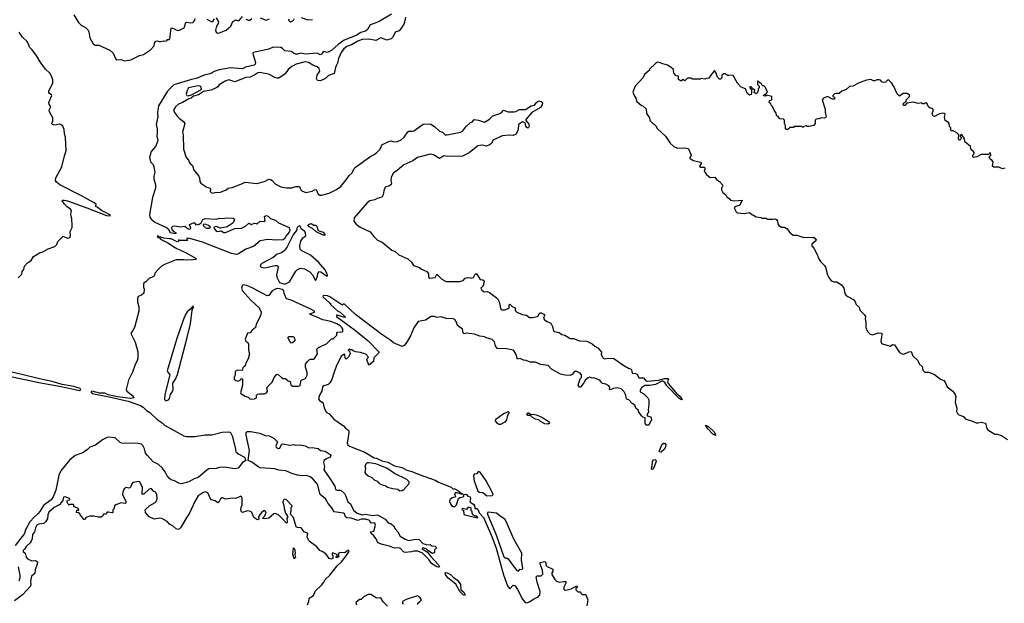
# Model space of a CAD drawing. Extents: x 2206940 to 2356632, y 511582 to 673215.
# Tile 138 of 228: x 2310871 to 2322468, y 594295 to 601170. Entities that reach past the tile are written whole.
import ezdxf

# ---------------------------------------------------------------- set-up
doc = ezdxf.new("R2010")
doc.units = 0

msp = doc.modelspace()

# ---------------------------------------------------------------- linework, layer by layer
at = {"layer": '0CON10XD'}
for points in [[(2315250, 601235), (2315105, 601148), (2315046, 601124), (2315000, 601110), (2314968, 601055), (2314946, 601035), (2314891, 601019), (2314835, 600983), (2314692, 600928), (2314621, 600879), (2314543, 600805), (2314495, 600784), (2314455, 600793), (2314445, 600790), (2314425, 600763), (2314410, 600755), (2314375, 600777), (2314235, 600763), (2314183, 600777), (2314142, 600765), (2314120, 600765), (2314101, 600771), (2314073, 600793), (2313995, 600802), (2313965, 600831), (2313945, 600842), (2313855, 600845), (2313805, 600822), (2313626, 600785), (2313619, 600775), (2313620, 600755), (2313648, 600665), (2313645, 600645), (2313634, 600635), (2313531, 600609), (2313495, 600590), (2313355, 600602), (2313221, 600579), (2313162, 600558), (2313125, 600534), (2313045, 600518), (2312951, 600475), (2312895, 600466), (2312687, 600403), (2312613, 600327), (2312506, 600155), (2312494, 600075), (2312499, 600025), (2312477, 599935), (2312491, 599885), (2312489, 599845), (2312486, 599795), (2312498, 599755), (2312496, 599735), (2312469, 599675), (2312418, 599615), (2312400, 599545), (2312410, 599495), (2312442, 599462), (2312452, 599435), (2312461, 599375), (2312450, 599325), (2312451, 599295), (2312470, 599225), (2312469, 599185), (2312437, 599075), (2312419, 598985), (2312402, 598875), (2312405, 598845), (2312422, 598815), (2312464, 598785), (2312602, 598722), (2312621, 598705), (2312644, 598664), (2312705, 598650), (2312720, 598655), (2312691, 598671), (2312668, 598698), (2312665, 598725), (2312674, 598736), (2312695, 598742), (2312765, 598730), (2312815, 598738), (2312855, 598706), (2312875, 598702), (2312886, 598715), (2312872, 598755), (2312890, 598765), (2312925, 598780), (2312945, 598752), (2312985, 598760), (2313008, 598775), (2313027, 598815), (2313054, 598826), (2313185, 598821), (2313225, 598831), (2313265, 598826), (2313306, 598836), (2313385, 598830), (2313398, 598825), (2313403, 598815), (2313385, 598777), (2313315, 598729), (2313235, 598713), (2313185, 598732), (2313158, 598725), (2313164, 598705), (2313185, 598678), (2313205, 598674), (2313244, 598684), (2313274, 598664), (2313295, 598662), (2313405, 598710), (2313435, 598714), (2313475, 598708), (2313532, 598738), (2313565, 598770), (2313575, 598772), (2313597, 598757), (2313635, 598772), (2313658, 598768), (2313665, 598760), (2313705, 598797), (2313755, 598791), (2313764, 598805), (2313755, 598850), (2313765, 598861), (2313775, 598862), (2313796, 598855), (2313825, 598828), (2313885, 598808), (2313918, 598775), (2314045, 598722), (2314051, 598685), (2314046, 598665), (2314008, 598625), (2313991, 598589), (2313975, 598576), (2313895, 598571), (2313795, 598579), (2313705, 598565), (2313625, 598499), (2313535, 598465), (2313449, 598411), (2313425, 598403), (2313365, 598415), (2313025, 598547), (2312875, 598592), (2312840, 598595), (2312840, 598585), (2312850, 598575), (2312845, 598570), (2312755, 598570), (2312743, 598577), (2312740, 598555), (2312725, 598552), (2312655, 598590), (2312635, 598588), (2312567, 598597), (2312532, 598608), (2312515, 598610), (2312505, 598620), (2312490, 598620), (2312500, 598605), (2312518, 598598), (2312530, 598585), (2312615, 598540), (2312705, 598481), (2312838, 598418), (2312950, 598355), (2312942, 598345), (2312915, 598339), (2312835, 598336), (2312805, 598342), (2312715, 598342), (2312576, 598285), (2312542, 598265), (2312505, 598232), (2312462, 598185), (2312458, 598155), (2312446, 598144), (2312395, 598122), (2312360, 598085), (2312334, 598066), (2312328, 598055), (2312328, 598018), (2312338, 597995), (2312332, 597948), (2312307, 597923), (2312265, 597907), (2312257, 597885), (2312257, 597845), (2312276, 597786), (2312276, 597735), (2312223, 597545), (2312203, 597507), (2312185, 597485), (2312185, 597465), (2312232, 597372), (2312262, 597255), (2312262, 597182), (2312256, 597155), (2312227, 597095), (2312201, 597019), (2312153, 596925), (2312124, 596815), (2312134, 596794), (2312186, 596755), (2312206, 596735), (2312217, 596715), (2312175, 596709), (2312025, 596725), (2311915, 596750), (2311875, 596769), (2311811, 596771), (2311725, 596794), (2311709, 596785), (2311726, 596765), (2311926, 596725), (2312147, 596677), (2312296, 596625), (2312326, 596605), (2312365, 596564), (2312404, 596544), (2312489, 596459), (2312550, 596420), (2312575, 596394), (2312805, 596267), (2312835, 596260), (2312935, 596260), (2313055, 596278), (2313135, 596280), (2313255, 596311), (2313336, 596316), (2313355, 596306), (2313375, 596269), (2313413, 596115), (2313415, 596079), (2313451, 596051), (2313518, 596018), (2313536, 595975), (2313494, 595955), (2313443, 595887), (2313405, 595880), (2313282, 595898), (2313225, 595895), (2313185, 595884), (2313095, 595878), (2312975, 595778), (2312925, 595760), (2312865, 595725), (2312775, 595702), (2312745, 595709), (2312695, 595737), (2312655, 595750), (2312634, 595765), (2312608, 595795), (2312584, 595845), (2312550, 595890), (2312505, 595928), (2312445, 595962), (2312375, 596034), (2312353, 596065), (2312342, 596115), (2312320, 596155), (2312305, 596169), (2312265, 596178), (2312075, 596180), (2312055, 596188), (2311994, 596244), (2311915, 596250), (2311880, 596240), (2311848, 596222), (2311763, 596157), (2311696, 596134), (2311670, 596105), (2311615, 596069), (2311524, 596036), (2311458, 595982), (2311355, 595855), (2311334, 595805), (2311295, 595628), (2311265, 595550), (2311242, 595515), (2311153, 595447), (2311108, 595378)], [(2311508, 601228), (2311562, 601135), (2311594, 601105), (2311647, 601077), (2311677, 601045), (2311686, 601025), (2311696, 600956), (2311737, 600887), (2311760, 600870), (2311805, 600868), (2311931, 600811), (2311972, 600775), (2312002, 600705), (2312015, 600698), (2312065, 600701), (2312105, 600683), (2312182, 600698), (2312284, 600746), (2312331, 600759), (2312412, 600815), (2312455, 600862), (2312458, 600892), (2312475, 600918), (2312495, 600922), (2312515, 600913), (2312535, 600912), (2312565, 600922), (2312575, 600918), (2312602, 600922), (2312610, 600925), (2312610, 600935), (2312632, 600938), (2312638, 600945), (2312655, 601070), (2312665, 601072), (2312735, 601043), (2312755, 601046), (2312807, 601075), (2312821, 601105), (2312826, 601134), (2312835, 601142), (2312885, 601133), (2312912, 601138), (2312923, 601147), (2312943, 601185)], [(2315415, 601198), (2315399, 601125), (2315367, 601073), (2315340, 601040), (2315295, 601022), (2315267, 600965), (2315245, 600943), (2315195, 600929), (2315125, 600957), (2315065, 600926), (2314985, 600939), (2314905, 600936), (2314852, 600915), (2314778, 600872), (2314726, 600855), (2314690, 600825), (2314658, 600785), (2314625, 600713), (2314613, 600657), (2314599, 600625), (2314589, 600605), (2314576, 600534), (2314507, 600513), (2314473, 600477), (2314415, 600451), (2314377, 600455), (2314367, 600477), (2314373, 600515), (2314406, 600565), (2314400, 600595), (2314375, 600614), (2314325, 600632), (2314272, 600665), (2314235, 600674), (2314126, 600645), (2314075, 600617), (2314035, 600583), (2313999, 600531), (2313925, 600481), (2313905, 600480), (2313875, 600489), (2313805, 600528), (2313695, 600549), (2313675, 600544), (2313640, 600520), (2313586, 600494), (2313535, 600488), (2313405, 600439), (2313335, 600462), (2313293, 600447), (2313219, 600401), (2313203, 600377), (2313185, 600366), (2313125, 600341), (2313038, 600322), (2312977, 600285), (2312920, 600270), (2312892, 600245), (2312862, 600238), (2312787, 600193), (2312740, 600175), (2312706, 600145), (2312684, 600105), (2312696, 600075), (2312731, 600031), (2312755, 600004), (2312802, 599972), (2312816, 599946), (2312790, 599845), (2312796, 599815), (2312799, 599645), (2312830, 599545), (2312860, 599515), (2312875, 599478), (2312905, 599452), (2312916, 599426), (2312918, 599405), (2312981, 599325), (2312990, 599305), (2312994, 599265), (2313006, 599245), (2313075, 599197), (2313114, 599184), (2313120, 599175), (2313116, 599146), (2313125, 599134), (2313145, 599127), (2313172, 599135), (2313235, 599139), (2313302, 599165), (2313327, 599183), (2313375, 599194), (2313495, 599238), (2313526, 599254), (2313665, 599239), (2313755, 599265), (2313805, 599290), (2313825, 599287), (2313845, 599275), (2313882, 599235), (2313945, 599200), (2314015, 599189), (2314075, 599190), (2314125, 599206), (2314166, 599206), (2314182, 599165), (2314195, 599152), (2314242, 599132), (2314315, 599149), (2314345, 599166), (2314365, 599170), (2314386, 599115), (2314405, 599102), (2314425, 599102), (2314515, 599127), (2314601, 599169), (2314652, 599205), (2314718, 599282), (2314750, 599335), (2314789, 599365), (2314812, 599415), (2314827, 599433), (2315008, 599562), (2315045, 599580), (2315079, 599605), (2315118, 599645), (2315131, 599685), (2315145, 599700), (2315225, 599738), (2315245, 599742), (2315278, 599732), (2315323, 599733), (2315365, 599753), (2315398, 599785), (2315441, 599849), (2315455, 599856), (2315495, 599856), (2315515, 599862), (2315625, 599939), (2315695, 599943), (2315715, 599937), (2315755, 599913), (2315815, 599856), (2315853, 599843), (2315882, 599815), (2315905, 599812), (2316065, 599844), (2316090, 599860), (2316124, 599906), (2316182, 599958), (2316205, 599968), (2316225, 599992), (2316275, 599987), (2316346, 599964), (2316405, 599997), (2316445, 600037), (2316526, 600064), (2316550, 600080), (2316570, 600105), (2316624, 600084), (2316696, 600084), (2316715, 600088), (2316758, 600112), (2316828, 600112), (2316895, 600154), (2316935, 600164), (2316962, 600198), (2316985, 600213), (2317015, 600207), (2317027, 600195), (2317025, 600168), (2317006, 600134), (2316904, 600076), (2316833, 599995), (2316833, 599983), (2316867, 599937), (2316873, 599915), (2316865, 599898), (2316855, 599893), (2316845, 599898), (2316834, 599914), (2316823, 599953), (2316795, 599966), (2316745, 599935), (2316742, 599875), (2316719, 599821), (2316684, 599806), (2316635, 599811), (2316555, 599803), (2316456, 599755), (2316444, 599745), (2316430, 599710), (2316405, 599694)], [(2313185, 601190), (2313214, 601145), (2313210, 601125), (2313188, 601092), (2313179, 601045), (2313184, 601024), (2313205, 601011), (2313225, 601014), (2313305, 601046), (2313357, 601093), (2313382, 601148), (2313415, 601168), (2313445, 601156), (2313455, 601159), (2313495, 601208)], [(2313705, 601190), (2313774, 601164), (2313815, 601179)], [(2314187, 601197), (2314265, 601166), (2314318, 601172)], [(2313075, 601177), (2313125, 601148), (2313145, 601148), (2313165, 601180)], [(2313534, 601174), (2313565, 601163), (2313580, 601165), (2313605, 601182)], [(2314040, 601175), (2314038, 601165), (2314055, 601143), (2314065, 601143), (2314100, 601165), (2314105, 601180)], [(2310852, 598128), (2310897, 598173), (2310902, 598205), (2310918, 598225), (2310928, 598265), (2310964, 598306), (2311008, 598332), (2311035, 598379), (2311105, 598424), (2311142, 598435), (2311205, 598470), (2311285, 598498), (2311309, 598521), (2311322, 598555), (2311385, 598618), (2311435, 598596), (2311461, 598605), (2311468, 598625), (2311464, 598675), (2311488, 598722), (2311491, 598745), (2311486, 598825), (2311474, 598875), (2311480, 598920), (2311468, 598938), (2311430, 598965), (2311400, 598995), (2311370, 599035), (2311375, 599044), (2311395, 599045), (2311435, 599036), (2311662, 598952), (2311895, 598864), (2311935, 598860), (2311940, 598865), (2311868, 598908), (2311835, 598920), (2311785, 598960), (2311770, 598965), (2311760, 598975), (2311770, 598985), (2311770, 598995), (2311742, 599015), (2311600, 599095), (2311343, 599223), (2311304, 599255), (2311293, 599275), (2311296, 599305), (2311368, 599435), (2311398, 599565), (2311420, 599625), (2311412, 599785), (2311400, 599825), (2311394, 599875), (2311381, 599915), (2311355, 599933), (2311335, 599938), (2311286, 599926), (2311253, 599935), (2311249, 599945), (2311261, 599975), (2311263, 600013), (2311224, 600085), (2311219, 600105), (2311237, 600145), (2311220, 600175), (2311216, 600195), (2311248, 600275), (2311244, 600284), (2311213, 600305), (2311215, 600328), (2311263, 600425), (2311262, 600462), (2311247, 600505), (2311225, 600538), (2311175, 600588), (2311111, 600675), (2311075, 600738), (2311017, 600815), (2310987, 600845), (2310975, 600887), (2310957, 600915), (2310904, 600965), (2310865, 601021)], [(2322475, 599420), (2322445, 599412), (2322405, 599432), (2322345, 599432), (2322330, 599445), (2322337, 599497), (2322320, 599515), (2322300, 599525), (2322290, 599555), (2322310, 599575), (2322305, 599600), (2322292, 599598), (2322285, 599580), (2322195, 599582), (2322145, 599553), (2322105, 599548), (2322098, 599555), (2322098, 599575), (2322108, 599585), (2322112, 599605), (2322106, 599616), (2322078, 599635), (2322070, 599675), (2322005, 599730), (2322000, 599765), (2321968, 599818), (2321950, 599805), (2321950, 599795), (2321960, 599785), (2321957, 599763), (2321945, 599750), (2321935, 599750), (2321930, 599765), (2321932, 599812), (2321908, 599835), (2321865, 599860), (2321845, 599860), (2321830, 599875), (2321840, 599885), (2321840, 599895), (2321823, 599913), (2321817, 599947), (2321809, 599959), (2321773, 599983), (2321762, 600025), (2321770, 600055), (2321760, 600065), (2321745, 600068), (2321695, 600058), (2321645, 600030), (2321630, 600035), (2321618, 600065), (2321632, 600095), (2321632, 600112), (2321622, 600122), (2321595, 600128), (2321581, 600141), (2321560, 600175), (2321560, 600185), (2321535, 600188), (2321525, 600180), (2321505, 600180), (2321495, 600190), (2321455, 600183), (2321395, 600200), (2321322, 600188), (2321295, 600158), (2321285, 600158), (2321278, 600165), (2321282, 600185), (2321308, 600202), (2321315, 600230), (2321352, 600265), (2321357, 600277), (2321325, 600300), (2321275, 600300), (2321235, 600270), (2321208, 600295), (2321165, 600382), (2321138, 600425), (2321105, 600460), (2321092, 600458), (2321070, 600435), (2321045, 600430), (2321030, 600435), (2321009, 600459), (2320995, 600463), (2320968, 600462), (2320945, 600448), (2320928, 600448), (2320895, 600467), (2320845, 600456), (2320760, 600425), (2320685, 600388), (2320645, 600383), (2320605, 600348), (2320555, 600327), (2320525, 600300), (2320495, 600302), (2320470, 600295), (2320450, 600275), (2320450, 600265), (2320470, 600255), (2320470, 600235), (2320465, 600232), (2320443, 600233), (2320392, 600262), (2320375, 600260), (2320338, 600245), (2320324, 600225), (2320360, 600115), (2320359, 600079), (2320370, 600025), (2320358, 600012), (2320345, 600008), (2320315, 600012), (2320285, 600000), (2320252, 599998), (2320240, 599985), (2320242, 599945), (2320225, 599922), (2320165, 599910), (2320145, 599910), (2320135, 599918), (2320105, 599910), (2320095, 599900), (2320085, 599910), (2319995, 599910), (2319985, 599900), (2319945, 599900), (2319920, 599875), (2319905, 599872), (2319892, 599885), (2319892, 599925), (2319880, 599945), (2319880, 599985), (2319867, 599997), (2319825, 600000), (2319810, 600015), (2319808, 600028), (2319790, 600035), (2319777, 600077), (2319760, 600095), (2319738, 600148), (2319722, 600162), (2319718, 600178), (2319700, 600195), (2319702, 600218), (2319730, 600225), (2319730, 600265), (2319665, 600280), (2319655, 600270), (2319632, 600272), (2319632, 600278), (2319645, 600290), (2319658, 600292), (2319680, 600315), (2319655, 600370), (2319635, 600390), (2319625, 600390), (2319612, 600402), (2319608, 600418), (2319592, 600422), (2319567, 600447), (2319560, 600445), (2319560, 600405), (2319580, 600385), (2319580, 600365), (2319570, 600355), (2319570, 600335), (2319558, 600305), (2319545, 600298), (2319523, 600313), (2319528, 600338), (2319515, 600350), (2319502, 600352), (2319500, 600365), (2319485, 600380), (2319472, 600378), (2319470, 600365), (2319492, 600342), (2319492, 600305), (2319485, 600290), (2319465, 600282), (2319438, 600305), (2319420, 600355), (2319370, 600375), (2319325, 600420), (2319275, 600512), (2319222, 600518), (2319215, 600510), (2319182, 600532), (2319165, 600532), (2319140, 600515), (2319140, 600485), (2319125, 600470), (2319115, 600470), (2319092, 600492), (2319075, 600540), (2319055, 600570), (2319010, 600515), (2318988, 600482), (2318953, 600477), (2318945, 600470), (2318895, 600478), (2318885, 600470), (2318795, 600470), (2318775, 600480), (2318745, 600482), (2318735, 600480), (2318705, 600450), (2318695, 600460), (2318675, 600460), (2318665, 600450), (2318655, 600450), (2318630, 600465), (2318630, 600505), (2318605, 600510), (2318575, 600540), (2318572, 600582), (2318545, 600608), (2318502, 600632), (2318445, 600648), (2318415, 600662), (2318385, 600668), (2318360, 600655), (2318290, 600585), (2318290, 600575), (2318230, 600525), (2318215, 600490), (2318122, 600385), (2318092, 600315), (2318103, 600283), (2318130, 600245), (2318135, 600210), (2318195, 600160), (2318210, 600155), (2318248, 600118), (2318253, 600063), (2318290, 600015), (2318292, 599982), (2318335, 599940), (2318345, 599940), (2318365, 599920), (2318382, 599885), (2318476, 599796), (2318532, 599715), (2318574, 599674), (2318620, 599655), (2318685, 599659), (2318725, 599656), (2318748, 599648), (2318778, 599575), (2318777, 599563), (2318763, 599547), (2318765, 599540), (2318805, 599512), (2318893, 599493), (2318900, 599485), (2318878, 599445), (2318885, 599433), (2318932, 599432), (2318940, 599425), (2318942, 599408), (2318932, 599385), (2318962, 599345), (2319005, 599312), (2319060, 599315), (2319077, 599287), (2319113, 599263), (2319150, 599225), (2319152, 599215), (2319138, 599185), (2319138, 599165), (2319152, 599135), (2319188, 599108), (2319201, 599081), (2319230, 599060), (2319242, 599042), (2319285, 599034), (2319380, 599045), (2319382, 599035), (2319367, 599023), (2319354, 598986), (2319294, 598966), (2319288, 598955), (2319310, 598905), (2319320, 598895), (2319405, 598888), (2319465, 598900), (2319493, 598873), (2319505, 598872), (2319545, 598848), (2319605, 598840), (2319615, 598830), (2319662, 598832), (2319675, 598820), (2319745, 598818), (2319775, 598822), (2319786, 598816), (2319797, 598797), (2319802, 598765), (2319814, 598744), (2319845, 598727), (2319880, 598725), (2319912, 598705), (2319938, 598665), (2319983, 598633), (2320025, 598632), (2320105, 598604), (2320215, 598608), (2320236, 598596), (2320252, 598575), (2320250, 598565), (2320202, 598525), (2320202, 598505), (2320225, 598480), (2320267, 598397), (2320277, 598365), (2320305, 598322), (2320352, 598275), (2320362, 598255), (2320384, 598165), (2320403, 598133), (2320430, 598095), (2320465, 598082), (2320495, 598083), (2320550, 598045), (2320578, 598005), (2320590, 597945), (2320602, 597925), (2320625, 597908), (2320692, 597875), (2320712, 597845), (2320724, 597814), (2320757, 597785), (2320766, 597746), (2320823, 597693), (2320832, 597675), (2320828, 597645), (2320837, 597605), (2320838, 597545), (2320858, 597495), (2320888, 597465), (2320915, 597457), (2320985, 597479), (2321025, 597478), (2321027, 597457), (2321012, 597385), (2321021, 597361), (2321035, 597350), (2321125, 597323), (2321155, 597342), (2321175, 597340), (2321235, 597248), (2321262, 597232), (2321285, 597229), (2321345, 597258), (2321372, 597262), (2321391, 597211), (2321448, 597155), (2321467, 597115), (2321499, 597085), (2321510, 597040), (2321524, 597024), (2321536, 597016), (2321575, 597016), (2321645, 596989), (2321715, 596934), (2321755, 596919), (2321771, 596901), (2321797, 596845), (2321862, 596792), (2321888, 596755), (2321896, 596725), (2321891, 596665), (2321909, 596595), (2321906, 596555), (2321915, 596532), (2321933, 596513), (2321986, 596496), (2322006, 596466), (2322095, 596440), (2322135, 596421), (2322161, 596419), (2322195, 596428), (2322245, 596418), (2322262, 596355), (2322275, 596338), (2322355, 596288), (2322385, 596288), (2322435, 596272), (2322504, 596224)], [(2312855, 600273), (2312896, 600284), (2313005, 600344), (2313012, 600355), (2313009, 600375), (2312995, 600387), (2312975, 600391), (2312861, 600365), (2312844, 600336), (2312833, 600293), (2312840, 600275), (2312855, 600273)], [(2316405, 599694), (2316370, 599680), (2316321, 599691), (2316267, 599683), (2316165, 599602), (2316085, 599562), (2315915, 599559), (2315865, 599566), (2315815, 599534), (2315745, 599579), (2315706, 599586), (2315555, 599545), (2315502, 599508), (2315395, 599458), (2315317, 599393), (2315273, 599365), (2315247, 599315), (2315241, 599275), (2315249, 599245), (2315245, 599230), (2315225, 599212), (2315176, 599195), (2315161, 599155), (2315153, 599105), (2315135, 599079), (2315082, 599065), (2315055, 599049), (2314995, 599035), (2314965, 599013), (2314809, 598835), (2314805, 598798), (2314835, 598760), (2314882, 598725), (2315001, 598671), (2315042, 598615), (2315085, 598573), (2315139, 598549), (2315255, 598456), (2315295, 598439), (2315335, 598399), (2315442, 598352), (2315484, 598314), (2315508, 598275), (2315581, 598251), (2315605, 598230), (2315665, 598202), (2315688, 598175), (2315688, 598135), (2315703, 598123), (2315765, 598132), (2315785, 598172), (2315845, 598113), (2315895, 598086), (2316057, 598087), (2316095, 598098), (2316118, 598125), (2316145, 598132), (2316185, 598130), (2316197, 598123), (2316216, 598134), (2316237, 598173), (2316245, 598178), (2316255, 598172), (2316295, 598110), (2316326, 598106), (2316340, 598095), (2316332, 598035), (2316304, 598005), (2316313, 597985), (2316340, 597965), (2316376, 597966), (2316405, 597957), (2316498, 597885), (2316517, 597845), (2316538, 597755), (2316555, 597750), (2316585, 597752), (2316635, 597772), (2316638, 597812), (2316645, 597818), (2316671, 597791), (2316706, 597776), (2316708, 597745), (2316725, 597724), (2316792, 597695), (2316839, 597689), (2316875, 597662), (2316915, 597662), (2316967, 597673), (2316979, 597681), (2316996, 597715), (2317015, 597717), (2317052, 597695), (2317054, 597685), (2317041, 597655), (2317053, 597635), (2317084, 597614), (2317126, 597596), (2317147, 597557), (2317160, 597505), (2317172, 597495), (2317225, 597484), (2317255, 597461), (2317292, 597452), (2317355, 597413), (2317393, 597413), (2317465, 597388), (2317553, 597383), (2317613, 597353), (2317645, 597322), (2317680, 597305), (2317706, 597276), (2317722, 597252), (2317718, 597225), (2317742, 597182), (2317765, 597174), (2317805, 597182), (2317869, 597179), (2317975, 597102), (2318040, 597065), (2318066, 597056), (2318077, 597045), (2318085, 597007), (2318125, 597001), (2318143, 596993), (2318165, 596950), (2318219, 596949), (2318245, 596915), (2318265, 596910), (2318395, 596925), (2318465, 596942), (2318504, 596944), (2318511, 596935), (2318500, 596905), (2318509, 596885), (2318613, 596763), (2318658, 596725), (2318671, 596705), (2318672, 596695), (2318665, 596691), (2318635, 596711), (2318495, 596858), (2318468, 596895), (2318445, 596910), (2318435, 596910), (2318358, 596872), (2318295, 596862), (2318235, 596862), (2318195, 596832), (2318180, 596805), (2318178, 596785), (2318223, 596763), (2318270, 596715), (2318282, 596692), (2318283, 596637), (2318272, 596575), (2318277, 596553), (2318272, 596535), (2318263, 596525), (2318262, 596502), (2318305, 596490), (2318312, 596455), (2318286, 596404), (2318276, 596394), (2318255, 596393), (2318247, 596397), (2318240, 596415), (2318240, 596480), (2318209, 596489), (2318194, 596504), (2318160, 596555), (2318160, 596565), (2318128, 596595), (2318115, 596630), (2318085, 596648), (2318045, 596690), (2318021, 596701), (2318014, 596714), (2318012, 596745), (2317992, 596785), (2317955, 596823), (2317905, 596832), (2317865, 596824), (2317825, 596808), (2317818, 596815), (2317820, 596835), (2317812, 596855), (2317775, 596875), (2317734, 596884), (2317718, 596898), (2317705, 596922), (2317635, 596950), (2317615, 596948), (2317585, 596958), (2317565, 596952), (2317534, 596926), (2317515, 596892), (2317475, 596842), (2317465, 596840), (2317450, 596865), (2317462, 596905), (2317473, 596937), (2317488, 596955), (2317490, 596985), (2317472, 597005), (2317435, 597024), (2317406, 597024), (2317379, 596991), (2317355, 596978), (2317295, 596982), (2317240, 596995), (2317135, 597052), (2317097, 597097), (2317005, 597106), (2316945, 597137), (2316884, 597134), (2316835, 597153), (2316805, 597158), (2316765, 597180), (2316735, 597170), (2316714, 597235), (2316687, 597277), (2316604, 597294), (2316495, 597298), (2316475, 597328), (2316465, 597373), (2316435, 597404), (2316377, 597417), (2316345, 597433), (2316290, 597440), (2316227, 597467), (2316135, 597478), (2316105, 597470), (2316095, 597482), (2316085, 597523), (2316029, 597569), (2316015, 597608), (2315995, 597639), (2315975, 597646), (2315895, 597648), (2315835, 597671), (2315785, 597660), (2315755, 597674), (2315718, 597672), (2315650, 597630), (2315565, 597613), (2315515, 597540), (2315474, 597446), (2315432, 597369), (2315399, 597331), (2315375, 597319), (2315275, 597364), (2315242, 597392), (2315135, 597461), (2314827, 597697), (2314695, 597820), (2314685, 597820), (2314675, 597810), (2314665, 597812), (2314526, 597906), (2314495, 597917), (2314445, 597920), (2314440, 597905), (2314520, 597835), (2314530, 597825), (2314530, 597815), (2314618, 597735), (2314644, 597724), (2314705, 597670), (2314705, 597660), (2314684, 597664), (2314615, 597690), (2314602, 597688), (2314602, 597675), (2314825, 597509), (2314976, 597386), (2315100, 597255), (2315100, 597245), (2315042, 597188), (2315040, 597145), (2314985, 597100), (2314960, 597165), (2314965, 597180), (2314980, 597195), (2314949, 597229), (2314885, 597251), (2314828, 597258), (2314798, 597268), (2314785, 597280), (2314765, 597280), (2314753, 597287), (2314740, 597275), (2314760, 597255), (2314762, 597235), (2314745, 597200), (2314715, 597170), (2314703, 597183), (2314700, 597225), (2314695, 597230), (2314658, 597205), (2314599, 597085), (2314572, 597005), (2314549, 596931), (2314525, 596891), (2314505, 596874), (2314452, 596858), (2314438, 596845), (2314430, 596795), (2314403, 596745), (2314391, 596705), (2314404, 596685), (2314434, 596664), (2314447, 596647), (2314456, 596596), (2314482, 596545), (2314515, 596528), (2314572, 596465), (2314686, 596386), (2314707, 596357), (2314744, 596334), (2314748, 596315), (2314744, 596275), (2314727, 596185), (2314735, 596160), (2314756, 596145), (2314938, 596075), (2315045, 596009), (2315073, 596003), (2315135, 595973), (2315208, 595958), (2315285, 595915), (2315376, 595896), (2315432, 595862), (2315491, 595849), (2315575, 595811), (2315765, 595745), (2315802, 595722), (2315955, 595662), (2315974, 595644), (2315995, 595642), (2316032, 595625), (2316072, 595592), (2316085, 595590), (2316088, 595582), (2316075, 595580), (2316005, 595599), (2315993, 595585), (2316006, 595554), (2315998, 595545), (2315964, 595536), (2315939, 595515), (2315934, 595495), (2315944, 595465), (2315958, 595445), (2315975, 595434), (2315995, 595436), (2316016, 595454), (2316041, 595529), (2316055, 595540), (2316095, 595550), (2316102, 595558), (2316102, 595578), (2316125, 595582), (2316135, 595578), (2316148, 595558), (2316175, 595548), (2316179, 595525), (2316173, 595493), (2316185, 595478), (2316205, 595472), (2316219, 595459), (2316228, 595445), (2316232, 595412), (2316255, 595410), (2316270, 595395), (2316282, 595362), (2316335, 595306), (2316433, 595083), (2316485, 594946), (2316571, 594631), (2316615, 594500), (2316635, 594471), (2316645, 594467), (2316685, 594508), (2316705, 594501), (2316735, 594458), (2316793, 594345), (2316825, 594305), (2316845, 594301), (2316875, 594310), (2316915, 594340), (2316978, 594372), (2316999, 594395), (2317002, 594435), (2316965, 594545), (2316955, 594605), (2316965, 594619), (2317015, 594619), (2317033, 594637), (2317030, 594680), (2317001, 594759), (2317003, 594777), (2317057, 594787), (2317067, 594777), (2317070, 594745), (2317085, 594730), (2317150, 594695), (2317150, 594675), (2317138, 594655), (2317140, 594635), (2317174, 594575), (2317195, 594557), (2317226, 594544), (2317285, 594553), (2317305, 594550), (2317305, 594530), (2317280, 594485), (2317279, 594465), (2317285, 594453), (2317305, 594448), (2317366, 594464), (2317435, 594500), (2317440, 594485), (2317422, 594468), (2317420, 594455), (2317445, 594430), (2317475, 594430), (2317480, 594415), (2317495, 594400), (2317535, 594400), (2317540, 594395), (2317563, 594335), (2317550, 594265)], [(2313105, 598714), (2313120, 598725), (2313095, 598744), (2313055, 598760), (2313032, 598755), (2313033, 598745), (2313055, 598721), (2313075, 598714), (2313105, 598714)], [(2314465, 598630), (2314445, 598630), (2314365, 598672), (2314320, 598710), (2314271, 598735), (2314268, 598745), (2314272, 598755), (2314305, 598768), (2314335, 598751), (2314358, 598748), (2314369, 598739), (2314388, 598688), (2314405, 598677), (2314445, 598668), (2314470, 598635), (2314465, 598630)], [(2313995, 598053), (2314050, 598080), (2314125, 598209), (2314145, 598228), (2314175, 598242), (2314225, 598235), (2314288, 598198), (2314321, 598165), (2314355, 598098), (2314375, 598131), (2314383, 598177), (2314395, 598203), (2314419, 598199), (2314485, 598154), (2314498, 598152), (2314493, 598175), (2314465, 598225), (2314389, 598315), (2314295, 598395), (2314195, 598447), (2314176, 598466), (2314169, 598505), (2314181, 598559), (2314205, 598598), (2314240, 598625), (2314239, 598655), (2314228, 598675), (2314186, 598705), (2314176, 598736), (2314165, 598740), (2314140, 598725), (2314133, 598685), (2314096, 598644), (2314022, 598495), (2313985, 598445), (2313955, 598425), (2313902, 598408), (2313855, 598367), (2313724, 598296), (2313710, 598285), (2313702, 598265), (2313715, 598254), (2313755, 598248), (2313880, 598275), (2313909, 598275), (2313916, 598255), (2313896, 598165), (2313899, 598135), (2313932, 598072), (2313995, 598053)], [(2313585, 596698), (2313635, 596704), (2313660, 596715), (2313660, 596745), (2313672, 596758), (2313695, 596764), (2313755, 596763), (2313777, 596775), (2313789, 596795), (2313783, 596837), (2313845, 596900), (2313868, 596955), (2313898, 596992), (2313920, 596985), (2313953, 596953), (2313974, 596944), (2314002, 596942), (2314034, 596914), (2314056, 596906), (2314065, 596870), (2314083, 596853), (2314155, 596852), (2314175, 596860), (2314187, 596923), (2314239, 596941), (2314257, 596983), (2314258, 597015), (2314238, 597078), (2314238, 597112), (2314260, 597145), (2314283, 597167), (2314295, 597172), (2314335, 597172), (2314345, 597180), (2314380, 597235), (2314372, 597288), (2314395, 597310), (2314405, 597310), (2314415, 597320), (2314485, 597350), (2314545, 597410), (2314565, 597410), (2314607, 597453), (2314608, 597475), (2314615, 597488), (2314666, 597494), (2314678, 597502), (2314677, 597525), (2314664, 597545), (2314645, 597565), (2314608, 597588), (2314536, 597616), (2314442, 597632), (2314345, 597678), (2314292, 597695), (2314290, 597705), (2314342, 597725), (2314342, 597735), (2314300, 597760), (2314067, 597865), (2314015, 597880), (2313986, 597945), (2313982, 597975), (2313962, 597992), (2313915, 598003), (2313891, 597999), (2313845, 597975), (2313805, 597922), (2313785, 597915), (2313617, 598007), (2313545, 598038), (2313503, 598047), (2313490, 598035), (2313483, 598005), (2313495, 597975), (2313594, 597864), (2313690, 597775), (2313715, 597725), (2313708, 597682), (2313658, 597582), (2313648, 597545), (2313608, 597512), (2313585, 597482), (2313554, 597476), (2313526, 597405), (2313533, 597383), (2313557, 597365), (2313568, 597348), (2313568, 597275), (2313578, 597235), (2313564, 597175), (2313536, 597125), (2313527, 597093), (2313500, 597070), (2313492, 597038), (2313435, 597040), (2313410, 597025), (2313410, 596985), (2313398, 596955), (2313398, 596935), (2313418, 596918), (2313445, 596912), (2313466, 596924), (2313475, 596938), (2313495, 596940), (2313494, 596865), (2313471, 596775), (2313474, 596765), (2313525, 596736), (2313564, 596724), (2313585, 596698)], [(2312605, 596683), (2312625, 596692), (2312635, 596706), (2312647, 596755), (2312669, 596791), (2312677, 596815), (2312674, 596886), (2312708, 596935), (2312731, 596989), (2312845, 597425), (2312882, 597585), (2312904, 597746), (2312918, 597785), (2312915, 597798), (2312905, 597792), (2312886, 597764), (2312845, 597728), (2312825, 597696), (2312795, 597631), (2312719, 597401), (2312610, 597035), (2312615, 597016), (2312640, 596985), (2312580, 596755), (2312577, 596695), (2312588, 596685), (2312605, 596683)], [(2314065, 597360), (2314060, 597365), (2314030, 597425), (2314042, 597438), (2314097, 597437), (2314110, 597405), (2314110, 597385), (2314085, 597362), (2314065, 597360)], [(2310748, 596972), (2311095, 596894), (2311360, 596850), (2311575, 596801), (2311591, 596809), (2311585, 596825), (2311508, 596848), (2311371, 596871), (2311255, 596908), (2311105, 596937), (2310895, 596991), (2310659, 597045)], [(2316515, 596399), (2316495, 596417), (2316476, 596445), (2316479, 596465), (2316565, 596528), (2316625, 596554), (2316636, 596544), (2316618, 596505), (2316606, 596454), (2316585, 596430), (2316535, 596401), (2316515, 596399)], [(2317095, 596404), (2317055, 596410), (2317005, 596435), (2316985, 596455), (2316945, 596462), (2316912, 596482), (2316886, 596506), (2316855, 596507), (2316846, 596525), (2316855, 596537), (2316865, 596538), (2316895, 596519), (2316915, 596521), (2316955, 596513), (2317015, 596491), (2317103, 596435), (2317113, 596415), (2317095, 596404)], [(2315805, 594721), (2315784, 594725), (2315722, 594765), (2315690, 594810), (2315611, 594891), (2315555, 594907), (2315515, 594910), (2315485, 594900), (2315412, 594892), (2315391, 594901), (2315355, 594939), (2315335, 594948), (2315285, 594946), (2315228, 594968), (2315144, 594986), (2315090, 595005), (2315068, 595055), (2315041, 595091), (2315012, 595115), (2315002, 595135), (2315044, 595146), (2315062, 595215), (2315055, 595237), (2315045, 595243), (2315015, 595238), (2315004, 595244), (2314996, 595265), (2314985, 595274), (2314946, 595286), (2314895, 595285), (2314852, 595272), (2314776, 595296), (2314725, 595301), (2314708, 595315), (2314697, 595347), (2314685, 595358), (2314575, 595373), (2314548, 595418), (2314505, 595469), (2314474, 595524), (2314412, 595575), (2314379, 595699), (2314325, 595760), (2314294, 595784), (2314251, 595801), (2314198, 595798), (2314145, 595803), (2314075, 595822), (2314005, 595854), (2313925, 595863), (2313877, 595877), (2313705, 595891), (2313675, 595905), (2313605, 595958), (2313564, 595975), (2313576, 596096), (2313537, 596275), (2313539, 596305), (2313545, 596316), (2313555, 596319), (2313595, 596317), (2313695, 596297), (2313765, 596272), (2313809, 596269), (2313865, 596241), (2313906, 596195), (2313888, 596145), (2313892, 596132), (2313915, 596119), (2313936, 596124), (2313954, 596166), (2313965, 596172), (2314055, 596158), (2314095, 596166), (2314115, 596158), (2314173, 596163), (2314235, 596149), (2314275, 596128), (2314315, 596129), (2314385, 596118), (2314416, 596096), (2314468, 596088), (2314527, 596047), (2314536, 596035), (2314529, 596015), (2314485, 595998), (2314454, 595975), (2314451, 595955), (2314460, 595905), (2314452, 595865), (2314518, 595778), (2314583, 595675), (2314592, 595635), (2314615, 595626), (2314655, 595629), (2314695, 595589), (2314713, 595555), (2314735, 595490), (2314766, 595465), (2314802, 595392), (2314845, 595356), (2314905, 595337), (2314945, 595345), (2315025, 595329), (2315085, 595336), (2315175, 595286), (2315212, 595242), (2315245, 595231), (2315275, 595207), (2315293, 595173), (2315326, 595136), (2315354, 595084), (2315412, 595051), (2315455, 595036), (2315535, 595050), (2315575, 595046), (2315621, 595001), (2315645, 594990), (2315665, 594982), (2315705, 594988), (2315725, 594970), (2315765, 594968), (2315776, 594956), (2315776, 594945), (2315758, 594925), (2315755, 594892), (2315735, 594880), (2315677, 594917), (2315660, 594935), (2315625, 594947), (2315610, 594945), (2315613, 594935), (2315670, 594900), (2315712, 594845), (2315805, 594746), (2315814, 594725), (2315805, 594721)], [(2319065, 596271), (2319035, 596287), (2318981, 596345), (2318950, 596395), (2318985, 596376), (2319045, 596319), (2319066, 596285), (2319065, 596271)], [(2318425, 596076), (2318409, 596079), (2318404, 596085), (2318406, 596096), (2318439, 596171), (2318455, 596182), (2318465, 596180), (2318480, 596160), (2318478, 596135), (2318462, 596108), (2318435, 596082), (2318425, 596076)], [(2318325, 595872), (2318314, 595874), (2318312, 595885), (2318322, 595915), (2318324, 595966), (2318335, 595986), (2318355, 595990), (2318365, 595981), (2318367, 595965), (2318335, 595884), (2318325, 595872)], [(2315348, 595618), (2315375, 595622), (2315396, 595635), (2315458, 595705), (2315458, 595725), (2315432, 595752), (2315284, 595824), (2315197, 595887), (2315105, 595923), (2315065, 595938), (2314985, 595951), (2314962, 595948), (2314947, 595935), (2314937, 595915), (2314943, 595885), (2314937, 595837), (2314945, 595822), (2314975, 595798), (2315017, 595777), (2315045, 595750), (2315080, 595735), (2315101, 595711), (2315130, 595695), (2315185, 595677), (2315205, 595663), (2315265, 595648), (2315325, 595640), (2315348, 595618)], [(2316375, 595561), (2316435, 595563), (2316448, 595575), (2316438, 595605), (2316365, 595737), (2316295, 595838), (2316275, 595848), (2316251, 595819), (2316225, 595814), (2316216, 595794), (2316225, 595736), (2316269, 595615), (2316285, 595603), (2316328, 595598), (2316375, 595561)], [(2314262, 594275), (2314276, 594314), (2314280, 594355), (2314332, 594388), (2314357, 594443), (2314425, 594508), (2314454, 594545), (2314468, 594575), (2314525, 594625), (2314611, 594735), (2314663, 594785), (2314705, 594837), (2314751, 594905), (2314748, 594918), (2314735, 594918), (2314715, 594899), (2314695, 594891), (2314647, 594893), (2314630, 594885), (2314620, 594865), (2314630, 594855), (2314630, 594845), (2314613, 594833), (2314600, 594835), (2314600, 594845), (2314610, 594855), (2314608, 594868), (2314566, 594886), (2314550, 594885), (2314550, 594865), (2314560, 594855), (2314558, 594822), (2314536, 594814), (2314515, 594823), (2314476, 594876), (2314435, 594906), (2314405, 594916), (2314369, 594959), (2314280, 595025), (2314258, 595075), (2314266, 595116), (2314220, 595135), (2314185, 595182), (2314145, 595188), (2314127, 595197), (2314097, 595305), (2314060, 595345), (2314070, 595385), (2314070, 595425), (2314080, 595435), (2314077, 595447), (2314014, 595514), (2313995, 595520), (2313985, 595517), (2313973, 595505), (2313970, 595485), (2313984, 595445), (2313985, 595410), (2314000, 595355), (2314028, 595315), (2314018, 595295), (2314022, 595248), (2314015, 595240), (2314005, 595248), (2313957, 595297), (2313922, 595332), (2313885, 595351), (2313865, 595347), (2313805, 595299), (2313755, 595289), (2313735, 595292), (2313738, 595305), (2313755, 595320), (2313776, 595355), (2313768, 595378), (2313755, 595387), (2313725, 595369), (2313695, 595333), (2313684, 595314), (2313686, 595284), (2313675, 595278), (2313665, 595280), (2313629, 595305), (2313606, 595366), (2313595, 595378), (2313555, 595382), (2313495, 595363), (2313482, 595372), (2313477, 595395), (2313479, 595425), (2313490, 595455), (2313490, 595525), (2313487, 595545), (2313476, 595556), (2313415, 595528), (2313375, 595534), (2313295, 595521), (2313265, 595539), (2313255, 595539), (2313238, 595525), (2313217, 595485), (2313205, 595478), (2313172, 595502), (2313135, 595512), (2313125, 595510), (2313088, 595595), (2313057, 595607), (2313035, 595601), (2312995, 595578), (2312975, 595559), (2312935, 595495), (2312872, 595355), (2312841, 595309), (2312765, 595182), (2312755, 595170), (2312735, 595164), (2312715, 595171), (2312678, 595205), (2312635, 595226), (2312610, 595260), (2312545, 595293), (2312517, 595297), (2312455, 595287), (2312395, 595312), (2312351, 595365), (2312350, 595395), (2312405, 595445), (2312465, 595481), (2312478, 595495), (2312491, 595525), (2312487, 595575), (2312470, 595605), (2312446, 595616), (2312425, 595642), (2312415, 595646), (2312395, 595640), (2312335, 595580), (2312315, 595580), (2312317, 595657), (2312288, 595725), (2312275, 595730), (2312204, 595716), (2312188, 595695), (2312182, 595665), (2312170, 595655), (2312155, 595650), (2312125, 595660), (2312100, 595645), (2312087, 595605), (2312084, 595574), (2312125, 595490), (2312123, 595477), (2312115, 595472), (2312065, 595480), (2312004, 595456), (2311989, 595441), (2311980, 595405), (2311970, 595395), (2311970, 595365), (2311965, 595360), (2311915, 595370), (2311903, 595367), (2311885, 595340), (2311865, 595350), (2311860, 595345), (2311850, 595325), (2311829, 595311), (2311795, 595308), (2311745, 595322), (2311695, 595322), (2311655, 595307), (2311635, 595282), (2311625, 595280), (2311603, 595315), (2311582, 595335), (2311578, 595348), (2311565, 595360), (2311540, 595365), (2311545, 595390), (2311568, 595392), (2311565, 595410), (2311512, 595432), (2311505, 595460), (2311465, 595458), (2311455, 595450), (2311441, 595461), (2311428, 595492), (2311435, 595510), (2311460, 595515), (2311458, 595528), (2311405, 595550), (2311388, 595545), (2311380, 595505), (2311355, 595480), (2311343, 595457), (2311276, 595425), (2311215, 595369), (2311203, 595335), (2311199, 595291), (2311177, 595253), (2311155, 595235), (2311095, 595228), (2311074, 595215), (2311057, 595183), (2311044, 595135), (2311022, 595105), (2311018, 595055), (2311008, 595025), (2310994, 595006), (2310946, 594965), (2310929, 594931), (2310914, 594915), (2310914, 594905), (2310934, 594884), (2310949, 594839), (2310965, 594819), (2311015, 594794), (2311058, 594798), (2311080, 594785), (2311078, 594755), (2311053, 594687), (2311051, 594645), (2311010, 594615)], [(2316265, 595300), (2316267, 595307), (2316255, 595320), (2316235, 595320), (2316210, 595335), (2316200, 595355), (2316200, 595375), (2316190, 595385), (2316190, 595415), (2316185, 595420), (2316153, 595427), (2316132, 595398), (2316085, 595410), (2316080, 595405), (2316082, 595395), (2316099, 595389), (2316104, 595345), (2316115, 595338), (2316265, 595300)], [(2311108, 595378), (2311089, 595351), (2311040, 595310), (2310992, 595255), (2310941, 595159), (2310928, 595115), (2310816, 594975)], [(2316745, 594672), (2316760, 594695), (2316785, 594692), (2316796, 594704), (2316781, 594805), (2316784, 594885), (2316691, 595051), (2316605, 595252), (2316585, 595286), (2316531, 595321), (2316487, 595357), (2316392, 595368), (2316383, 595365), (2316382, 595345), (2316489, 595089), (2316575, 594843), (2316585, 594832), (2316605, 594831), (2316625, 594817), (2316684, 594736), (2316725, 594681), (2316745, 594672)], [(2314105, 594820), (2314090, 594875), (2314095, 594950), (2314108, 594935), (2314117, 594895), (2314112, 594865), (2314118, 594835), (2314105, 594820)], [(2310852, 594725), (2310872, 594625), (2310872, 594595), (2310860, 594555)], [(2311010, 594615), (2310998, 594555), (2311003, 594515), (2310997, 594495), (2310905, 594395), (2310810, 594325)], [(2316115, 594385), (2316095, 594396), (2316055, 594435), (2316010, 594520), (2315913, 594595), (2315885, 594635), (2315881, 594659), (2315905, 594655), (2315946, 594635), (2315975, 594601), (2316029, 594569), (2316062, 594515), (2316068, 594455), (2316101, 594425), (2316117, 594395), (2316115, 594385)], [(2315202, 594262), (2315151, 594311), (2315125, 594358), (2315075, 594354), (2315005, 594398), (2314975, 594398), (2314930, 594375), (2314895, 594340), (2314875, 594340), (2314830, 594305), (2314838, 594275)], [(2315562, 594282), (2315560, 594295), (2315586, 594314), (2315602, 594335), (2315586, 594366), (2315555, 594382), (2315425, 594341), (2315380, 594315), (2315378, 594298), (2315388, 594285)]]:
    msp.add_lwpolyline(points, dxfattribs=at)

doc.saveas('drawing.dxf')
